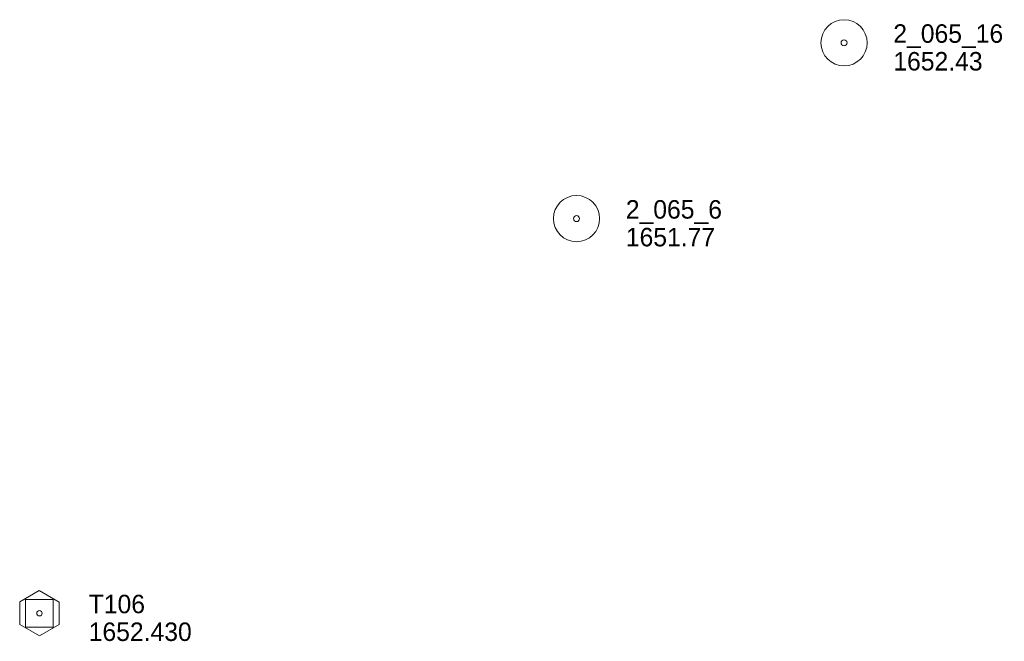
# Model space of a CAD drawing. Header units: feet. Extents: x 387481 to 389821, y 111500 to 113125.
# Tile 4 of 4: x 389454 to 389774, y 111640 to 111842. Entities that reach past the tile are written whole.
import ezdxf

# ---------------------------------------------------------------- set-up
doc = ezdxf.new("R2010")
doc.units = ezdxf.units.FT
doc.header["$MEASUREMENT"] = 0
doc.layers.add('E_MAP_Control', color=251, linetype='Continuous', lineweight=0)
doc.layers.add('E_MAP_PassPoints', color=40, linetype='Continuous', lineweight=0)
doc.styles.add('Style-IGR_FONT_0', font='IGR_FONT_0.shx')

# ---------------------------------------------------------------- blocks, each defined once
blk = doc.blocks.new('TP')
at = {"layer": 'E_MAP_Control', "color": 161, "linetype": 'Continuous', "lineweight": 0, "flags": 128}
for points in [[(-6.41, 3.76), (-6.41, -3.63), (0.05, -7.35), (6.44, -3.69), (6.44, 3.64), (-0.08, 7.36)], [(-4.5, -4.5), (-4.5, 4.5), (4.5, 4.5), (4.5, -4.5)]]:
    blk.add_lwpolyline(points, close=True, dxfattribs=at)
at = {"layer": 'E_MAP_Control', "color": 161, "linetype": 'Continuous', "lineweight": 0}
blk.add_circle((0, 0), 0.871, dxfattribs=at)
blk = doc.blocks.new('PP')
at = {"layer": 'E_MAP_PassPoints', "color": 40, "linetype": 'Continuous', "lineweight": 0}
for radius in [7.5, 0.96]:
    blk.add_circle((0, 0), radius, dxfattribs=at)

msp = doc.modelspace()

# ---------------------------------------------------------------- block references
at = {"layer": 'E_MAP_Control', "color": 161, "linetype": 'Continuous', "lineweight": 0}
msp.add_blockref('TP', (389460.39, 111648.91), dxfattribs=at)
at = {"layer": 'E_MAP_PassPoints', "color": 40, "linetype": 'Continuous', "lineweight": 0}
for p in [(389721.74, 111834.13), (389634.85, 111777.04)]:
    msp.add_blockref('PP', p, dxfattribs=at)

# ---------------------------------------------------------------- texts
at = {"layer": 'E_MAP_Control', "color": 161, "linetype": 'Continuous', "lineweight": 0, "style": 'Style-IGR_FONT_0'}
for s, p in [('T106', (389476.39, 111648.91)), ('1652.430', (389476.39, 111639.91))]:
    msp.add_text(s, height=6, dxfattribs=at).set_placement(p)
at = {"layer": 'E_MAP_PassPoints', "color": 40, "linetype": 'Continuous', "lineweight": 0, "style": 'Style-IGR_FONT_0'}
for s, p in [('2_065_16', (389737.74, 111834.13)), ('1652.43', (389737.74, 111825.13)), ('2_065_6', (389650.85, 111777.04)), ('1651.77', (389650.85, 111768.04))]:
    msp.add_text(s, height=6, dxfattribs=at).set_placement(p)

doc.saveas('drawing.dxf')
